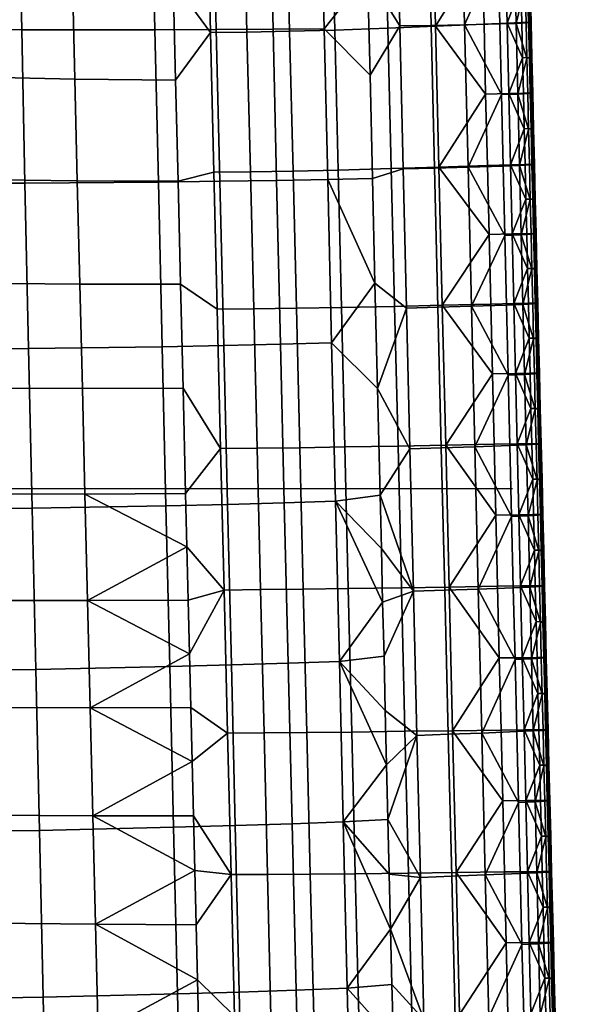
# Model space of a CAD drawing. Header units: millimetres. Extents: x -318 to 318, y -277 to 279.
# Tile 249 of 256: x 169 to 237, y -64 to 58. Entities that reach past the tile are written whole.
import ezdxf

# ---------------------------------------------------------------- set-up
doc = ezdxf.new("R2010")
doc.units = ezdxf.units.MM
doc.header["$MEASUREMENT"] = 0
for name, color, linetype, true_color in [('nozky', 7, 'Continuous', 0x1e1e1e), ('osy', 6, 'Continuous', 0xff00ff), ('sedak', 7, 'Continuous', 0xd0b57f)]:
    doc.layers.add(name, color=color, linetype=linetype, true_color=true_color)

msp = doc.modelspace()

# ---------------------------------------------------------------- linework, layer by layer
at = {"layer": 'osy'}
msp.add_line((230, 0), (-230, 0), dxfattribs=at)

# ---------------------------------------------------------------- meshes
at = {"layer": 'nozky'}
mesh = msp.add_polyface(dxfattribs=at)
corners = [(215.5, 200.57), (214.52, 195.66, 4.5), (210.02, 197.03, 4.5), (211.93, 201.65), (205.87, 199.25, 4.5), (208.65, 203.41), (222.91, 200.57), (223.88, 195.66, 4.5), (219.2, 195.2, 4.5), (219.2, 200.2), (229.76, 203.41), (232.54, 199.25, 4.5), (228.39, 197.03, 4.5), (226.47, 201.65), (200.57, -222.91), (200.2, -219.2), (201.65, -211.93), (200.57, -215.5), (203.41, -208.65), (205.77, -205.77), (208.65, -203.41), (226.47, -201.65), (236.76, -211.93), (235, -208.65), (232.64, -205.77), (215.5, -200.57), (219.2, -200.2), (211.93, -201.65), (222.91, -200.57), (229.76, -203.41), (203.41, -208.65), (199.25, -205.87, 4.5), (202.23, -202.23, 4.5), (205.77, -205.77), (200.57, -215.5), (195.66, -214.52, 4.5), (197.03, -210.02, 4.5), (201.65, -211.93), (200.2, -219.2), (195.2, -219.2, 4.5), (236.76, -211.93), (241.38, -210.02, 4.5), (242.74, -214.52, 4.5), (237.84, -215.5), (232.64, -205.77), (236.17, -202.23, 4.5), (239.16, -205.87, 4.5), (235, -208.65), (243.2, -219.2, 4.5), (238.2, -219.2), (226.47, -201.65), (228.39, -197.03, 4.5), (232.54, -199.25, 4.5), (229.76, -203.41), (219.2, -200.2), (219.2, -195.2, 4.5), (223.88, -195.66, 4.5), (222.91, -200.57), (211.93, -201.65), (210.02, -197.03, 4.5), (214.52, -195.66, 4.5), (215.5, -200.57), (205.77, -205.77), (202.23, -202.23, 4.5), (205.87, -199.25, 4.5), (208.65, -203.41)]
mesh.append_faces([[corners[k] for k in face] for face in [(0, 1, 2, 3), (3, 2, 4, 5), (6, 7, 8, 9), (10, 11, 12, 13), (13, 12, 7, 6), (9, 8, 1, 0), (14, 15, 16, 16), (16, 15, 17, 17), (16, 18, 19, 19), (16, 19, 20, 20), (21, 22, 16, 16), (23, 22, 24, 24), (20, 25, 26, 26), (25, 20, 27, 27), (20, 26, 16, 16), (26, 21, 16, 16), (21, 26, 28, 28), (22, 21, 29, 29), (29, 24, 22, 22), (30, 31, 32, 33), (34, 35, 36, 37), (37, 36, 31, 30), (38, 39, 35, 34), (40, 41, 42, 43), (44, 45, 46, 47), (47, 46, 41, 40), (43, 42, 48, 49), (50, 51, 52, 53), (54, 55, 56, 57), (57, 56, 51, 50), (58, 59, 60, 61), (62, 63, 64, 65), (65, 64, 59, 58), (61, 60, 55, 54), (53, 52, 45, 44)]])
at = {"layer": 'sedak'}
mesh = msp.add_polyface(dxfattribs=at)
corners = [(163.05, 38.39, 462.04), (163.35, 25.51, 462.31), (176.38, 25.4, 463.83), (176.07, 38.2, 463.56), (139.55, 38.9, 457.87), (162.47, 63.5, 461.52), (162.75, 51.1, 461.78), (175.77, 50.81, 463.29), (175.48, 63.09, 463.04), (139.05, 64.42, 457.34), (161.92, 86.7, 461.06), (162.19, 75.42, 461.28), (175.19, 74.88, 462.81), (174.92, 86.03, 462.59), (138.58, 88.11, 456.86), (161.01, 121.98, 460.52), (161.43, 106.64, 460.71), (174.42, 105.74, 462.27), (173.99, 120.94, 462.13), (137.79, 124.25, 456.3), (160.68, 131.91, 460.62), (160.84, 127.58, 460.51), (173.81, 126.52, 462.15), (173.65, 130.86, 462.3), (137.5, 134.38, 456.41), (188.55, 38.15, 463.62), (188.86, 25.4, 463.89), (188.25, 50.69, 463.36), (187.95, 62.9, 463.11), (187.39, 85.7, 462.68), (187.67, 74.62, 462.88), (187.13, 95.99, 462.52), (186.89, 105.32, 462.41), (186.67, 113.55, 462.36), (186.46, 120.52, 462.37), (186.12, 130.55, 462.69), (169.19, 56.92, 413.46), (185.69, 56.92, 419.24), (186.12, 38.05, 419.34), (169.59, 37.92, 413.45), (168.75, 77.29, 413.71), (185.24, 77.09, 419.35), (168.34, 96.82, 414.38), (184.8, 96.39, 419.86), (167.93, 116.54, 415.8), (184.37, 115.82, 421.07), (175.95, 133.5, 420.74), (183.99, 132.96, 423.31), (151.67, 57.03, 408.34), (152.04, 37.92, 408.23), (151.29, 77.56, 408.73), (150.92, 97.29, 409.55), (150.55, 117.27, 411.14), (158.96, 134.58, 415.92), (167.57, 134.05, 418.26)]
mesh.append_faces([[corners[k] for k in face] for face in [(0, 1, 2, 3), (1, 0, 4, 4), (5, 6, 7, 8), (6, 0, 3, 7), (6, 5, 9, 9), (4, 0, 6, 6), (9, 4, 6, 6), (10, 11, 12, 13), (11, 5, 8, 12), (11, 10, 14, 14), (9, 5, 11, 11), (14, 9, 11, 11), (15, 16, 17, 18), (16, 10, 13, 17), (16, 15, 19, 19), (14, 10, 16, 16), (19, 14, 16, 16), (20, 21, 22, 23), (21, 15, 18, 22), (19, 15, 21, 21), (24, 19, 21, 21), (25, 3, 2, 26), (7, 3, 25, 27), (27, 28, 8, 7), (29, 13, 12, 30), (13, 29, 31, 31), (30, 12, 8, 28), (17, 32, 33, 33), (22, 34, 35, 35), (18, 33, 34, 34), (17, 31, 32, 32), (17, 13, 31, 31), (18, 17, 33, 33), (18, 34, 22, 22), (36, 37, 38, 39), (40, 41, 37, 36), (42, 43, 41, 40), (44, 45, 43, 42), (46, 47, 45, 45), (45, 44, 46, 46), (48, 36, 39, 49), (50, 40, 36, 48), (51, 42, 40, 50), (52, 44, 42, 51), (53, 54, 44, 44), (44, 52, 53, 53)]])
mesh = msp.add_polyface(dxfattribs=at)
corners = [(200.32, 56.99, 425.07), (206.66, 57.05, 427.81), (207.1, 38.37, 428.06), (200.76, 38.26, 425.27), (199.86, 76.98, 425.05), (206.2, 76.95, 427.73), (199.42, 96.04, 425.39), (205.75, 95.9, 428), (193.29, 56.95, 422.19), (193.73, 38.15, 422.34), (192.84, 77.03, 422.23), (192.4, 96.21, 422.65), (185.69, 56.92, 419.24), (186.12, 38.05, 419.34), (185.24, 77.09, 419.35), (184.8, 96.39, 419.86), (212.95, 25.52, 430.84), (212.64, 38.48, 430.62), (212.34, 51.31, 430.41), (212.04, 63.89, 430.26), (211.76, 76.1, 430.2), (211.22, 98.93, 430.49), (211.48, 87.82, 430.26), (210.98, 109.3, 430.91), (208.39, 39.54, 459.68), (208.8, 22.5, 460.04), (215.39, 22.64, 457.7), (214.97, 39.72, 457.35), (202.8, 39.42, 461.26), (203.21, 22.4, 461.62), (197.51, 39.33, 462.42), (197.93, 22.32, 462.78), (193, 39.28, 463.14), (193.41, 22.28, 463.5), (207.97, 56.9, 459.32), (214.55, 57.13, 456.99), (202.38, 56.75, 460.9), (197.09, 56.65, 462.07), (192.58, 56.6, 462.79), (207.54, 74.54, 459), (214.13, 74.85, 456.67), (201.96, 74.35, 460.57), (196.67, 74.22, 461.73), (192.16, 74.17, 462.44), (207.13, 91.27, 458.77), (213.71, 91.67, 456.47), (201.54, 91.01, 460.32), (196.25, 90.84, 461.46), (191.74, 90.77, 462.16), (206.71, 107.42, 458.71), (213.3, 107.97, 456.47), (201.13, 107.06, 460.21), (195.84, 106.83, 461.31), (191.33, 106.73, 461.99), (188.55, 38.15, 463.62), (188.86, 25.4, 463.89), (215.2, 93.2, 432.11), (188.25, 50.69, 463.36), (187.67, 74.62, 462.88), (187.95, 62.9, 463.11), (186.89, 105.32, 462.41), (187.13, 95.99, 462.52), (187.39, 85.7, 462.68)]
mesh.append_faces([[corners[k] for k in face] for face in [(0, 1, 2, 3), (4, 5, 1, 0), (6, 7, 5, 4), (8, 0, 3, 9), (10, 4, 0, 8), (11, 6, 4, 10), (12, 8, 9, 13), (14, 10, 8, 12), (15, 11, 10, 14), (16, 2, 17, 17), (18, 1, 19, 19), (20, 19, 5, 5), (18, 17, 2, 1), (1, 5, 19, 19), (7, 21, 22, 22), (23, 21, 7, 7), (5, 7, 22, 20), (24, 25, 26, 27), (28, 29, 25, 24), (30, 31, 29, 28), (32, 33, 31, 30), (34, 24, 27, 35), (36, 28, 24, 34), (37, 30, 28, 36), (38, 32, 30, 37), (39, 34, 35, 40), (41, 36, 34, 39), (42, 37, 36, 41), (43, 38, 37, 42), (44, 39, 40, 45), (46, 41, 39, 44), (47, 42, 41, 46), (48, 43, 42, 47), (49, 44, 45, 50), (51, 46, 44, 49), (52, 47, 46, 51), (53, 48, 47, 52), (33, 32, 54, 55), (56, 22, 21, 21), (32, 38, 57, 54), (58, 59, 43, 43), (59, 38, 43, 43), (48, 53, 60, 61), (38, 59, 57, 57), (43, 48, 62, 58), (61, 62, 48, 48)]])
mesh = msp.add_polyface(dxfattribs=at)
corners = [(224.06, 57.54, 436.43), (224.48, 39.89, 436.76), (220.33, 39.78, 434.44), (219.91, 57.47, 434.13), (228.41, 57.65, 439.36), (228.61, 48.89, 439.52), (231.77, 53.43, 443.04), (231.88, 49.04, 443.13), (230.66, 48.97, 441.43), (230.45, 57.73, 441.26), (231.67, 57.79, 442.96), (231.14, 57.82, 447.7), (231.24, 53.47, 447.78), (232.08, 53.49, 446.53), (231.97, 57.84, 446.45), (231.34, 49.08, 447.87), (232.18, 49.1, 446.62), (232.5, 49.09, 445.43), (232.39, 53.49, 445.35), (232.29, 57.84, 445.26), (232.27, 53.46, 444.2), (232.16, 57.82, 444.11), (232.37, 49.07, 444.28), (226.46, 57.64, 451.28), (226.66, 48.93, 451.45), (229.52, 49.03, 449.55), (229.31, 57.75, 449.37), (220.46, 57.37, 454.44), (220.88, 39.9, 454.79), (219.49, 75.63, 433.93), (216.04, 57.41, 432.17), (215.61, 75.62, 432), (223.63, 75.66, 436.2), (228.19, 66.8, 439.21), (231.56, 62.39, 442.88), (230.23, 66.87, 441.11), (231.45, 66.93, 442.81), (230.92, 66.94, 447.54), (231.03, 62.41, 447.62), (231.86, 62.44, 446.36), (231.76, 66.97, 446.29), (232.18, 62.44, 445.18), (232.07, 66.98, 445.11), (232.05, 62.42, 444.03), (231.95, 66.96, 443.96), (226.24, 66.72, 451.11), (229.09, 66.86, 449.21), (220.04, 75.18, 454.13), (214.13, 74.85, 456.67), (214.55, 57.13, 456.99), (212.34, 51.31, 430.41), (212.04, 63.89, 430.26)]
mesh.append_faces([[corners[k] for k in face] for face in [(0, 1, 2, 3), (0, 4, 5, 5), (1, 0, 5, 5), (6, 7, 8, 8), (9, 10, 6, 6), (8, 9, 6, 6), (9, 8, 5, 4), (11, 12, 13, 14), (12, 15, 16, 13), (13, 16, 17, 18), (14, 13, 18, 19), (19, 18, 20, 21), (18, 17, 22, 20), (20, 22, 7, 6), (21, 20, 6, 10), (23, 24, 25, 26), (12, 11, 26, 26), (25, 15, 12, 12), (26, 25, 12, 12), (24, 23, 27, 27), (27, 28, 24, 24), (29, 3, 30, 31), (32, 0, 3, 29), (33, 4, 0, 0), (0, 32, 33, 33), (34, 10, 9, 9), (35, 36, 34, 34), (9, 35, 34, 34), (35, 9, 4, 33), (37, 38, 39, 40), (38, 11, 14, 39), (39, 14, 19, 41), (40, 39, 41, 42), (42, 41, 43, 44), (41, 19, 21, 43), (43, 21, 10, 34), (44, 43, 34, 36), (45, 23, 26, 46), (38, 37, 46, 46), (26, 11, 38, 38), (46, 26, 38, 38), (27, 23, 45, 45), (47, 27, 45, 45), (48, 49, 27, 47), (30, 50, 51, 51), (31, 30, 51, 51)]])
mesh = msp.add_polyface(dxfattribs=at)
corners = [(220.33, 39.78, 434.44), (220.74, 22.53, 434.77), (216.87, 22.42, 432.77), (216.45, 39.7, 432.45), (224.48, 39.89, 436.76), (224.89, 22.65, 437.11), (228.82, 40.02, 439.71), (229.03, 31.44, 439.88), (232.19, 35.89, 443.4), (232.29, 31.59, 443.49), (231.07, 31.52, 441.79), (230.87, 40.1, 441.61), (232.09, 40.17, 443.31), (231.55, 40.22, 448.06), (231.66, 35.94, 448.14), (232.49, 35.95, 446.89), (232.39, 40.23, 446.8), (231.76, 31.65, 448.23), (232.6, 31.66, 446.98), (232.91, 31.65, 445.8), (232.81, 35.95, 445.71), (232.71, 40.23, 445.62), (232.68, 35.92, 444.56), (232.58, 40.2, 444.47), (232.79, 31.62, 444.65), (226.88, 40.09, 451.63), (227.08, 31.54, 451.81), (229.93, 31.62, 449.91), (229.73, 40.18, 449.73), (231.86, 27.34, 448.32), (220.88, 39.9, 454.79), (221.29, 22.78, 455.15), (214.97, 39.72, 457.35), (215.39, 22.64, 457.7), (219.91, 57.47, 434.13), (216.04, 57.41, 432.17), (228.61, 48.89, 439.52), (231.98, 44.61, 443.22), (230.66, 48.97, 441.43), (231.88, 49.04, 443.13), (231.34, 49.08, 447.87), (231.45, 44.66, 447.96), (232.29, 44.68, 446.71), (232.18, 49.1, 446.62), (232.6, 44.67, 445.52), (232.5, 49.09, 445.43), (232.48, 44.65, 444.37), (232.37, 49.07, 444.28), (226.66, 48.93, 451.45), (229.52, 49.03, 449.55), (214.55, 57.13, 456.99), (220.46, 57.37, 454.44), (212.95, 25.52, 430.84), (212.64, 38.48, 430.62), (212.34, 51.31, 430.41)]
mesh.append_faces([[corners[k] for k in face] for face in [(0, 1, 2, 3), (4, 5, 1, 0), (4, 6, 7, 7), (5, 4, 7, 7), (8, 9, 10, 10), (11, 12, 8, 8), (10, 11, 8, 8), (11, 10, 7, 6), (13, 14, 15, 16), (14, 17, 18, 15), (15, 18, 19, 20), (16, 15, 20, 21), (21, 20, 22, 23), (20, 19, 24, 22), (22, 24, 9, 8), (23, 22, 8, 12), (25, 26, 27, 28), (29, 17, 27, 27), (14, 13, 28, 28), (27, 17, 14, 14), (28, 27, 14, 14), (26, 25, 30, 30), (30, 31, 26, 26), (32, 33, 31, 30), (34, 0, 3, 35), (36, 6, 4, 4), (37, 12, 11, 11), (38, 39, 37, 37), (11, 38, 37, 37), (38, 11, 6, 36), (40, 41, 42, 43), (41, 13, 16, 42), (42, 16, 21, 44), (43, 42, 44, 45), (45, 44, 46, 47), (44, 21, 23, 46), (46, 23, 12, 37), (47, 46, 37, 39), (48, 25, 28, 49), (41, 40, 49, 49), (28, 13, 41, 41), (49, 28, 41, 41), (30, 25, 48, 48), (50, 32, 30, 51), (3, 2, 52, 53), (53, 54, 35, 3)]])
mesh = msp.add_polyface(dxfattribs=at)
corners = [(164.91, -40.44, 463.7), (165.23, -53.82, 463.98), (178.31, -53.98, 465.49), (177.98, -40.52, 465.21), (141.16, -40.16, 459.52), (164.28, -13.82, 463.14), (164.59, -27.1, 463.42), (177.65, -27.13, 464.93), (177.33, -13.83, 464.65), (140.62, -13.65, 458.97), (163.66, 12.51, 462.59), (163.96, -0.61, 462.86), (177.01, -0.63, 464.37), (176.7, 12.45, 464.1), (163.35, 25.51, 462.31), (176.38, 25.4, 463.83), (140.08, 12.75, 458.41), (190.8, -54.06, 465.55), (190.63, -47.29, 465.41), (190.47, -40.54, 465.27), (190.3, -33.81, 465.13), (190.14, -27.11, 464.99), (189.98, -20.43, 464.85), (189.81, -13.78, 464.71), (189.65, -7.17, 464.57), (189.49, -0.58, 464.43), (188.86, 25.4, 463.89), (189.18, 12.48, 464.16), (188, -41.95, 420.76), (195.64, -41.73, 423.81), (196.14, -62.38, 424.38), (188.5, -62.61, 421.35), (187.53, -22.03, 420.27), (195.16, -21.82, 423.34), (187.06, -2.09, 419.87), (194.68, -1.91, 422.94), (186.59, 17.64, 419.57), (194.21, 17.79, 422.61), (186.12, 38.05, 419.34), (193.73, 38.15, 422.34), (170.93, -22.37, 414.23), (171.38, -42.33, 414.72), (170.48, -2.39, 413.85), (170.04, 17.41, 413.59), (169.59, 37.92, 413.45), (153.23, -22.55, 408.82), (153.64, -42.56, 409.31), (152.83, -2.53, 408.48), (152.44, 17.32, 408.28), (152.04, 37.92, 408.23), (194.69, -30.28, 464.6), (194.26, -12.53, 464.23), (193.83, 5, 463.86), (193.41, 22.28, 463.5), (195.12, -47.82, 464.97)]
mesh.append_faces([[corners[k] for k in face] for face in [(0, 1, 2, 3), (1, 0, 4, 4), (5, 6, 7, 8), (6, 0, 3, 7), (4, 0, 6, 6), (9, 4, 6, 6), (10, 11, 12, 13), (11, 5, 8, 12), (9, 5, 11, 11), (14, 10, 13, 15), (16, 10, 14, 14), (2, 17, 18, 18), (3, 19, 20, 20), (7, 21, 22, 22), (8, 22, 23, 23), (7, 20, 21, 21), (3, 18, 19, 19), (3, 2, 18, 18), (7, 3, 20, 20), (12, 24, 25, 25), (26, 15, 13, 27), (27, 13, 12, 25), (24, 12, 8, 8), (22, 8, 7, 7), (8, 23, 24, 24), (28, 29, 30, 31), (32, 33, 29, 28), (34, 35, 33, 32), (36, 37, 35, 34), (38, 39, 37, 36), (40, 32, 28, 41), (42, 34, 32, 40), (43, 36, 34, 42), (44, 38, 36, 43), (45, 40, 41, 46), (47, 42, 40, 45), (48, 43, 42, 47), (49, 44, 43, 48), (50, 51, 22, 21), (51, 52, 25, 24), (52, 53, 26, 27), (54, 19, 18, 18), (50, 21, 20, 20), (51, 24, 23, 23), (52, 27, 25, 25), (23, 22, 51, 51)]])
mesh = msp.add_polyface(dxfattribs=at)
corners = [(201.71, -1.72, 425.92), (208.05, -1.53, 428.75), (208.54, -21.41, 429.17), (202.19, -21.62, 426.33), (201.24, 17.95, 425.57), (207.58, 18.11, 428.39), (200.76, 38.26, 425.27), (207.1, 38.37, 428.06), (194.21, 17.79, 422.61), (194.68, -1.91, 422.94), (193.73, 38.15, 422.34), (213.9, -14.05, 431.61), (213.74, -7.39, 431.48), (213.58, -0.75, 431.34), (213.27, 12.44, 431.08), (212.95, 25.52, 430.84), (221.16, 5.09, 435.12), (221.59, -12.56, 435.48), (217.71, -12.69, 433.47), (217.29, 4.97, 433.11), (225.31, 5.22, 437.46), (225.74, -12.42, 437.83), (229.87, -3.41, 440.61), (230.08, -12.25, 440.8), (229.66, 5.38, 440.43), (227.92, -3.23, 452.54), (227.71, 5.55, 452.36), (221.71, 5.43, 455.52), (222.14, -12.16, 455.89), (228.13, -12.07, 452.73), (215.81, 5.32, 458.07), (216.23, -12.25, 458.43), (209.22, 5.21, 460.4), (209.64, -12.35, 460.77), (203.63, 5.12, 461.98), (204.06, -12.42, 462.35), (198.34, 5.05, 463.14), (198.77, -12.48, 463.51), (193.83, 5, 463.86), (194.26, -12.53, 464.23), (220.74, 22.53, 434.77), (216.87, 22.42, 432.77), (224.89, 22.65, 437.11), (229.45, 14.12, 440.24), (229.24, 22.8, 440.06), (227.5, 14.27, 452.17), (227.29, 22.93, 451.99), (221.29, 22.78, 455.15), (215.39, 22.64, 457.7), (208.8, 22.5, 460.04), (203.21, 22.4, 461.62), (197.93, 22.32, 462.78), (193.41, 22.28, 463.5), (229.03, 31.44, 439.88), (227.08, 31.54, 451.81), (230.14, 22.99, 450.09), (229.93, 31.62, 449.91)]
mesh.append_faces([[corners[k] for k in face] for face in [(0, 1, 2, 3), (4, 5, 1, 0), (6, 7, 5, 4), (8, 4, 0, 9), (10, 6, 4, 8), (11, 1, 12, 12), (12, 1, 13, 13), (14, 5, 15, 15), (14, 13, 1, 5), (11, 2, 1, 1), (15, 5, 7, 7), (16, 17, 18, 19), (20, 21, 17, 16), (22, 23, 21, 21), (20, 24, 22, 22), (21, 20, 22, 22), (25, 26, 27, 27), (28, 29, 25, 25), (27, 28, 25, 25), (30, 31, 28, 27), (32, 33, 31, 30), (34, 35, 33, 32), (36, 37, 35, 34), (38, 39, 37, 36), (40, 16, 19, 41), (42, 20, 16, 40), (43, 24, 20, 20), (42, 44, 43, 43), (20, 42, 43, 43), (45, 46, 47, 47), (27, 26, 45, 45), (47, 27, 45, 45), (48, 30, 27, 47), (49, 32, 30, 48), (50, 34, 32, 49), (51, 36, 34, 50), (52, 38, 36, 51), (53, 44, 42, 42), (54, 46, 55, 56), (47, 46, 54, 54), (18, 11, 12, 12), (18, 12, 13, 13), (19, 18, 13, 13), (41, 14, 15, 15), (19, 14, 41, 41), (19, 13, 14, 14)]])
mesh = msp.add_polyface(dxfattribs=at)
corners = [(273.38, 21.06, 749.61), (271.65, 32.82, 759.66), (269.27, 33.39, 751.89), (279.63, 8.66, 755.07), (267.67, 18.39, 646.66), (278.87, -11.12, 646.8), (280.44, -13.58, 672.14), (268.92, 17.19, 673.8), (267.36, 18.4, 622.65), (277.98, -9.49, 624.46), (267.94, 18.17, 612.4), (278.23, -9.12, 615.03), (268.49, 18.05, 607.8), (278.63, -9.02, 610.81), (265.62, 35.23, 730.66), (273.45, 12.33, 727.02), (275.15, 10.99, 738.07), (267.27, 34.23, 742.13), (263.14, 37.27, 703.97), (270.83, 15, 701.51), (261.45, 38.67, 674.71), (260.45, 38.95, 646), (260.41, 38.07, 620.76), (261.09, 37.55, 610.04), (261.7, 37.35, 605.24), (272.21, 9.73, 604.66), (274.86, 2.5, 605.57), (269.25, 17.96, 603.58), (266, 27.18, 602.3), (233.33, 1.22, 447.62), (233.44, -3.18, 447.71), (233.75, -3.19, 446.53), (233.65, 1.21, 446.44), (233.22, 5.61, 447.53), (233.54, 5.6, 446.34), (232.6, -3.17, 448.96), (232.71, -7.59, 449.06), (233.54, -7.59, 447.8), (233.52, 1.18, 445.29), (233.41, 5.57, 445.19), (233.63, -3.22, 445.38), (233.13, -3.25, 444.22), (233.03, 1.15, 444.13), (232.92, 5.54, 444.04), (232.91, 18.69, 447.25), (233.01, 14.35, 447.34), (233.33, 14.33, 446.16), (233.22, 18.68, 446.07), (232.8, 23.02, 447.16), (233.12, 23.01, 445.98), (233.12, 9.99, 447.43), (233.43, 9.97, 446.25), (233.31, 9.95, 445.1), (233.2, 14.31, 445.01), (232.81, 9.91, 443.95), (232.71, 14.27, 443.86), (233.1, 18.65, 444.92), (232.99, 22.99, 444.83), (233.02, 27.34, 445.89), (232.89, 27.31, 444.74), (267.92, 27.89, 594.83), (273.96, 10.62, 597.42), (272.79, 10.72, 600.78), (266.74, 27.87, 598.31), (275.28, 10.52, 594.45), (270.69, 28.06, 589.03), (273.83, 18.83, 590.5), (273.73, 28.3, 584.69), (276.87, 18.9, 586.22), (267.75, 36.75, 587.63), (262.5, 37.22, 600.86)]
mesh.append_faces([[corners[k] for k in face] for face in [(0, 1, 2, 2), (0, 3, 1, 1), (4, 5, 6, 7), (8, 9, 5, 4), (10, 11, 9, 8), (12, 13, 11, 10), (14, 15, 16, 17), (18, 19, 15, 14), (20, 7, 19, 18), (21, 4, 7, 20), (22, 8, 4, 21), (23, 10, 8, 22), (24, 12, 10, 23), (16, 0, 17, 17), (12, 25, 26, 26), (25, 12, 27, 27), (24, 28, 12, 12), (27, 12, 28, 28), (29, 30, 31, 32), (33, 29, 32, 34), (35, 36, 37, 30), (34, 32, 38, 39), (32, 31, 40, 38), (38, 40, 41, 42), (39, 38, 42, 43), (44, 45, 46, 47), (48, 44, 47, 49), (50, 33, 34, 51), (45, 50, 51, 46), (46, 51, 52, 53), (51, 34, 39, 52), (52, 39, 43, 54), (53, 52, 54, 55), (49, 47, 56, 57), (47, 46, 53, 56), (58, 49, 57, 59), (60, 61, 62, 63), (64, 61, 60, 60), (60, 65, 66, 66), (66, 64, 60, 60), (67, 68, 66, 65), (69, 65, 60, 60), (62, 25, 27, 27), (63, 62, 27, 28), (28, 70, 63, 63), (26, 25, 62, 62)]])
mesh = msp.add_polyface(dxfattribs=at)
corners = [(233.03, 1.15, 444.13), (233.13, -3.25, 444.22), (231.91, -3.32, 442.52), (231.7, 5.47, 442.34), (232.92, 5.54, 444.04), (229.87, -3.41, 440.61), (229.66, 5.38, 440.43), (232.39, 5.61, 448.78), (232.49, 1.23, 448.87), (233.33, 1.22, 447.62), (233.22, 5.61, 447.53), (232.6, -3.17, 448.96), (233.44, -3.18, 447.71), (227.71, 5.55, 452.36), (227.92, -3.23, 452.54), (230.77, -3.19, 450.64), (230.56, 5.59, 450.46), (232.71, -7.59, 449.06), (232.61, 18.62, 443.77), (232.71, 14.27, 443.86), (231.49, 14.21, 442.16), (231.28, 22.89, 441.97), (232.5, 22.95, 443.67), (232.81, 9.91, 443.95), (229.45, 14.12, 440.24), (229.24, 22.8, 440.06), (231.97, 23.02, 448.42), (232.07, 18.69, 448.51), (232.91, 18.69, 447.25), (232.8, 23.02, 447.16), (232.18, 14.34, 448.6), (233.01, 14.35, 447.34), (232.28, 9.99, 448.69), (233.12, 9.99, 447.43), (233.1, 18.65, 444.92), (233.2, 14.31, 445.01), (232.99, 22.99, 444.83), (227.29, 22.93, 451.99), (227.5, 14.27, 452.17), (230.35, 14.32, 450.27), (230.14, 22.99, 450.09), (232.4, 27.28, 443.58), (231.07, 31.52, 441.79), (232.29, 31.59, 443.49), (229.03, 31.44, 439.88), (231.76, 31.65, 448.23), (231.86, 27.34, 448.32), (232.7, 27.35, 447.07), (232.6, 31.66, 446.98), (233.12, 23.01, 445.98), (233.02, 27.34, 445.89), (232.91, 31.65, 445.8), (232.89, 27.31, 444.74), (232.79, 31.62, 444.65), (229.93, 31.62, 449.91)]
mesh.append_faces([[corners[k] for k in face] for face in [(0, 1, 2, 2), (3, 4, 0, 0), (2, 3, 0, 0), (3, 2, 5, 6), (7, 8, 9, 10), (8, 11, 12, 9), (13, 14, 15, 16), (17, 11, 15, 15), (8, 7, 16, 16), (15, 11, 8, 8), (16, 15, 8, 8), (18, 19, 20, 20), (21, 22, 18, 18), (20, 21, 18, 18), (23, 4, 3, 3), (20, 19, 23, 23), (3, 20, 23, 23), (20, 3, 6, 24), (21, 20, 24, 25), (26, 27, 28, 29), (27, 30, 31, 28), (30, 32, 33, 31), (32, 7, 10, 33), (34, 35, 19, 18), (36, 34, 18, 22), (37, 38, 39, 40), (38, 13, 16, 39), (32, 30, 39, 39), (16, 7, 32, 32), (39, 16, 32, 32), (27, 26, 40, 40), (39, 30, 27, 27), (40, 39, 27, 27), (41, 22, 21, 21), (42, 43, 41, 41), (21, 42, 41, 41), (42, 21, 25, 44), (45, 46, 47, 48), (46, 26, 29, 47), (47, 29, 49, 50), (48, 47, 50, 51), (51, 50, 52, 53), (52, 36, 22, 41), (53, 52, 41, 43), (40, 26, 46, 46), (54, 40, 46, 46)]])
mesh = msp.add_polyface(dxfattribs=at)
corners = [(202.68, -41.51, 426.79), (209.02, -41.29, 429.62), (209.52, -61.91, 430.13), (203.18, -62.14, 427.33), (202.19, -21.62, 426.33), (208.54, -21.41, 429.17), (195.64, -41.73, 423.81), (196.14, -62.38, 424.38), (195.16, -21.82, 423.34), (194.68, -1.91, 422.94), (201.71, -1.72, 425.92), (214.89, -54.59, 432.52), (214.73, -47.77, 432.36), (214.56, -40.97, 432.2), (214.39, -34.2, 432.05), (214.23, -27.46, 431.9), (214.07, -20.74, 431.76), (213.9, -14.05, 431.61), (229.21, -56.28, 453.65), (229, -47.49, 453.47), (223, -47.57, 456.63), (222.03, -30.41, 435.86), (222.46, -48.02, 436.24), (218.58, -48.16, 434.25), (218.15, -30.55, 433.85), (226.17, -30.26, 438.21), (226.6, -47.86, 438.58), (230.73, -38.87, 441.35), (228.78, -38.67, 453.28), (228.57, -29.89, 453.1), (222.57, -29.97, 456.26), (216.67, -30.05, 458.81), (217.1, -47.64, 459.18), (210.08, -30.14, 461.14), (210.51, -47.72, 461.51), (204.5, -30.2, 462.72), (204.93, -47.77, 463.09), (199.21, -30.25, 463.88), (199.63, -47.8, 464.25), (194.69, -30.28, 464.6), (195.12, -47.82, 464.97), (221.59, -12.56, 435.48), (217.71, -12.69, 433.47), (225.74, -12.42, 437.83), (230.3, -21.14, 440.98), (230.52, -30.09, 441.17), (228.35, -20.95, 452.91), (228.13, -12.07, 452.73), (222.14, -12.16, 455.89), (216.23, -12.25, 458.43), (209.64, -12.35, 460.77), (204.06, -12.42, 462.35), (198.77, -12.48, 463.51), (194.26, -12.53, 464.23), (190.3, -33.81, 465.13), (190.47, -40.54, 465.27), (190.63, -47.29, 465.41), (190.8, -54.06, 465.55)]
mesh.append_faces([[corners[k] for k in face] for face in [(0, 1, 2, 3), (4, 5, 1, 0), (6, 0, 3, 7), (8, 4, 0, 6), (9, 10, 4, 8), (11, 1, 12, 12), (12, 1, 13, 13), (14, 5, 15, 15), (15, 5, 16, 16), (5, 17, 16, 16), (1, 14, 13, 13), (14, 1, 5, 5), (11, 2, 1, 1), (18, 19, 20, 20), (21, 22, 23, 24), (25, 26, 22, 21), (26, 25, 27, 27), (28, 29, 30, 30), (20, 19, 28, 28), (30, 20, 28, 28), (31, 32, 20, 30), (33, 34, 32, 31), (35, 36, 34, 33), (37, 38, 36, 35), (39, 40, 38, 37), (41, 21, 24, 42), (43, 25, 21, 41), (44, 45, 25, 25), (25, 43, 44, 44), (46, 47, 48, 48), (30, 29, 46, 46), (48, 30, 46, 46), (49, 31, 30, 48), (50, 33, 31, 49), (51, 35, 33, 50), (52, 37, 35, 51), (53, 39, 37, 52), (23, 12, 13, 13), (24, 13, 14, 14), (23, 11, 12, 12), (24, 23, 13, 13), (42, 24, 15, 16), (42, 16, 17, 17), (15, 24, 14, 14), (40, 39, 54, 55), (56, 57, 40, 40)]])
mesh = msp.add_polyface(dxfattribs=at)
corners = [(225.74, -12.42, 437.83), (230.08, -12.25, 440.8), (230.3, -21.14, 440.98), (233.46, -16.54, 444.5), (233.56, -20.99, 444.59), (232.34, -21.05, 442.89), (232.13, -12.16, 442.71), (233.35, -12.1, 444.41), (233.67, -25.45, 444.69), (232.56, -30, 443.08), (230.52, -30.09, 441.17), (232.81, -12.01, 449.15), (232.92, -16.45, 449.24), (233.76, -16.46, 447.99), (233.65, -12.02, 447.9), (233.03, -20.91, 449.34), (233.87, -20.91, 448.08), (234.18, -20.93, 446.9), (234.08, -16.47, 446.81), (233.97, -12.03, 446.71), (233.14, -25.37, 449.43), (233.98, -25.37, 448.18), (233.25, -29.84, 449.52), (234.09, -29.85, 448.27), (234.4, -29.87, 447.09), (234.29, -25.39, 446.99), (234.17, -25.42, 445.84), (234.06, -20.95, 445.75), (234.28, -29.89, 445.94), (233.78, -29.93, 444.78), (233.95, -16.5, 445.66), (233.84, -12.06, 445.56), (228.13, -12.07, 452.73), (228.35, -20.95, 452.91), (231.2, -20.92, 451.01), (230.98, -12.03, 450.82), (228.57, -29.89, 453.1), (231.42, -29.86, 451.2), (233.24, -7.67, 444.32), (231.91, -3.32, 442.52), (233.13, -3.25, 444.22), (229.87, -3.41, 440.61), (232.71, -7.59, 449.06), (233.54, -7.59, 447.8), (233.86, -7.61, 446.62), (233.44, -3.18, 447.71), (233.75, -3.19, 446.53), (233.73, -7.63, 445.47), (233.63, -3.22, 445.38), (227.92, -3.23, 452.54), (230.77, -3.19, 450.64)]
mesh.append_faces([[corners[k] for k in face] for face in [(0, 1, 2, 2), (3, 4, 5, 5), (6, 7, 3, 3), (5, 6, 3, 3), (5, 4, 8, 8), (9, 5, 8, 8), (5, 9, 10, 2), (6, 5, 2, 1), (11, 12, 13, 14), (12, 15, 16, 13), (13, 16, 17, 18), (14, 13, 18, 19), (15, 20, 21, 16), (20, 22, 23, 21), (21, 23, 24, 25), (16, 21, 25, 17), (17, 25, 26, 27), (25, 24, 28, 26), (26, 28, 29, 8), (27, 26, 8, 4), (19, 18, 30, 31), (18, 17, 27, 30), (30, 27, 4, 3), (31, 30, 3, 7), (32, 33, 34, 35), (33, 36, 37, 34), (20, 15, 34, 34), (37, 22, 20, 20), (34, 37, 20, 20), (12, 11, 35, 35), (34, 15, 12, 12), (35, 34, 12, 12), (38, 7, 6, 6), (39, 40, 38, 38), (6, 39, 38, 38), (39, 6, 1, 41), (42, 11, 14, 43), (43, 14, 19, 44), (45, 43, 44, 46), (46, 44, 47, 48), (44, 19, 31, 47), (47, 31, 7, 38), (48, 47, 38, 40), (49, 32, 35, 50), (35, 11, 42, 42), (50, 35, 42, 42)]])
mesh = msp.add_polyface(dxfattribs=at)
corners = [(226.6, -47.86, 438.58), (230.95, -47.69, 441.54), (231.16, -56.48, 441.72), (232.99, -47.6, 443.45), (234.21, -47.53, 445.15), (234.32, -51.92, 445.24), (233.21, -56.39, 443.63), (233.68, -47.45, 449.89), (233.79, -51.84, 449.98), (234.62, -51.84, 448.73), (234.52, -47.45, 448.64), (234.94, -51.86, 447.55), (234.83, -47.47, 447.45), (234.81, -51.89, 446.4), (234.71, -47.5, 446.3), (229, -47.49, 453.47), (229.21, -56.28, 453.65), (232.06, -56.25, 451.75), (231.85, -47.46, 451.57), (230.73, -38.87, 441.35), (226.17, -30.26, 438.21), (230.52, -30.09, 441.17), (233.89, -34.31, 444.87), (234, -38.71, 444.97), (232.78, -38.78, 443.27), (232.56, -30, 443.08), (233.78, -29.93, 444.78), (234.1, -43.12, 445.06), (233.25, -29.84, 449.52), (233.36, -34.23, 449.61), (234.19, -34.23, 448.36), (234.09, -29.85, 448.27), (233.46, -38.62, 449.71), (234.3, -38.63, 448.45), (234.62, -38.65, 447.27), (234.51, -34.25, 447.18), (234.4, -29.87, 447.09), (233.57, -43.03, 449.8), (234.41, -43.04, 448.55), (234.72, -43.05, 447.36), (234.6, -43.08, 446.21), (234.49, -38.67, 446.12), (234.38, -34.28, 446.03), (234.28, -29.89, 445.94), (228.57, -29.89, 453.1), (228.78, -38.67, 453.28), (231.63, -38.63, 451.38), (231.42, -29.86, 451.2), (233.67, -25.45, 444.69)]
mesh.append_faces([[corners[k] for k in face] for face in [(0, 1, 2, 2), (3, 4, 5, 5), (6, 3, 5, 5), (3, 6, 2, 1), (7, 8, 9, 10), (10, 9, 11, 12), (12, 11, 13, 14), (14, 13, 5, 4), (15, 16, 17, 18), (8, 7, 18, 18), (18, 17, 8, 8), (19, 1, 0, 0), (20, 21, 19, 19), (22, 23, 24, 24), (25, 26, 22, 22), (24, 25, 22, 22), (27, 4, 3, 3), (24, 23, 27, 27), (3, 24, 27, 27), (24, 3, 1, 19), (25, 24, 19, 21), (28, 29, 30, 31), (29, 32, 33, 30), (30, 33, 34, 35), (31, 30, 35, 36), (32, 37, 38, 33), (37, 7, 10, 38), (38, 10, 12, 39), (33, 38, 39, 34), (34, 39, 40, 41), (39, 12, 14, 40), (40, 14, 4, 27), (41, 40, 27, 23), (36, 35, 42, 43), (35, 34, 41, 42), (42, 41, 23, 22), (43, 42, 22, 26), (44, 45, 46, 47), (45, 15, 18, 46), (37, 32, 46, 46), (18, 7, 37, 37), (46, 18, 37, 37), (29, 28, 47, 47), (46, 32, 29, 29), (47, 46, 29, 29), (48, 26, 25, 25)]])
mesh = msp.add_polyface(dxfattribs=at)
corners = [(166.81, -119.41, 465.39), (167.41, -142.99, 465.99), (180.44, -143.69, 467.45), (179.9, -120.12, 466.9), (166.19, -93.86, 464.82), (166.5, -106.83, 465.1), (179.61, -107.47, 466.62), (179.29, -94.4, 466.34), (142.87, -118.14, 461.25), (165.55, -67.23, 464.26), (165.87, -80.62, 464.54), (178.97, -81.02, 466.06), (178.64, -67.5, 465.77), (142.27, -92.87, 460.64), (165.23, -53.82, 463.98), (178.31, -53.98, 465.49), (141.71, -66.65, 460.08), (193.13, -155.06, 467.73), (192.92, -144.31, 467.48), (192.68, -132.83, 467.23), (192.11, -107.95, 466.69), (192.4, -120.67, 466.96), (191.79, -94.78, 466.41), (191.63, -88.06, 466.27), (191.46, -81.29, 466.12), (191.3, -74.48, 465.98), (191.13, -67.66, 465.84), (190.96, -60.85, 465.69), (190.8, -54.06, 465.55), (189.74, -119.55, 423.45), (197.4, -119.15, 426.31), (197.66, -137.48, 427.08), (189.99, -138.03, 424.33), (189.38, -100.51, 422.66), (197.03, -100.2, 425.59), (188.94, -81.14, 421.95), (196.58, -80.88, 424.94), (188.5, -62.61, 421.35), (196.14, -62.38, 424.38), (173.04, -120.33, 417.8), (173.29, -139.12, 418.89), (172.69, -101.09, 416.85), (172.27, -81.61, 416.03), (171.85, -63.03, 415.35), (171.38, -42.33, 414.72), (188, -41.95, 420.76), (155.16, -120.98, 412.65), (155.42, -140.05, 413.94), (154.82, -101.54, 411.57), (154.44, -81.95, 410.67), (154.06, -63.31, 409.96), (153.64, -42.56, 409.31), (196.83, -118.33, 466.45), (196.42, -101.19, 466.09), (195.99, -83.38, 465.71), (195.55, -65.35, 465.34), (195.12, -47.82, 464.97)]
mesh.append_faces([[corners[k] for k in face] for face in [(0, 1, 2, 3), (4, 5, 6, 7), (5, 0, 3, 6), (8, 0, 5, 5), (9, 10, 11, 12), (10, 4, 7, 11), (13, 4, 10, 10), (14, 9, 12, 15), (16, 9, 14, 14), (2, 17, 18, 18), (2, 18, 19, 19), (20, 6, 3, 21), (7, 22, 23, 23), (11, 23, 24, 24), (22, 7, 6, 20), (3, 19, 21, 21), (12, 25, 26, 26), (15, 27, 28, 28), (12, 26, 27, 27), (11, 24, 25, 25), (2, 19, 3, 3), (12, 11, 25, 25), (12, 27, 15, 15), (7, 23, 11, 11), (29, 30, 31, 32), (33, 34, 30, 29), (35, 36, 34, 33), (37, 38, 36, 35), (39, 29, 32, 40), (41, 33, 29, 39), (42, 35, 33, 41), (43, 37, 35, 42), (44, 45, 37, 43), (46, 39, 40, 47), (48, 41, 39, 46), (49, 42, 41, 48), (50, 43, 42, 49), (51, 44, 43, 50), (52, 53, 20, 21), (53, 54, 23, 22), (55, 56, 28, 27), (54, 55, 26, 25), (53, 22, 20, 20), (54, 25, 24, 24), (55, 27, 26, 26), (24, 23, 54, 54)]])
mesh = msp.add_polyface(dxfattribs=at)
corners = [(203.63, -80.63, 427.86), (209.97, -80.38, 430.62), (210.43, -99.62, 431.16), (204.07, -99.9, 428.45), (203.18, -62.14, 427.33), (209.52, -61.91, 430.13), (196.58, -80.88, 424.94), (197.03, -100.2, 425.59), (196.14, -62.38, 424.38), (216.19, -109.23, 433.92), (216.04, -102.53, 433.74), (215.89, -95.76, 433.56), (215.73, -88.93, 433.38), (215.56, -82.07, 433.2), (215.4, -75.18, 433.03), (215.23, -68.29, 432.85), (215.06, -61.43, 432.69), (214.89, -54.59, 432.52), (223.33, -83.8, 437.06), (223.76, -101.83, 437.48), (219.88, -102.01, 435.54), (219.45, -83.96, 435.09), (227.48, -83.63, 439.36), (227.91, -101.64, 439.76), (217.97, -83.38, 459.92), (218.41, -101.33, 460.3), (224.32, -101.28, 457.75), (223.88, -83.31, 457.38), (211.38, -83.42, 462.26), (211.82, -101.34, 462.63), (205.8, -83.43, 463.84), (206.23, -101.32, 464.21), (200.5, -83.41, 465), (200.94, -101.26, 465.37), (195.99, -83.38, 465.71), (196.42, -101.19, 466.09), (222.89, -65.65, 436.64), (219.01, -65.8, 434.65), (227.04, -65.49, 438.96), (217.53, -65.25, 459.54), (223.43, -65.18, 457), (210.94, -65.31, 461.88), (205.36, -65.35, 463.46), (200.06, -65.36, 464.62), (195.55, -65.35, 465.34), (222.46, -48.02, 436.24), (218.58, -48.16, 434.25), (226.6, -47.86, 438.58), (223, -47.57, 456.63), (229.21, -56.28, 453.65), (217.1, -47.64, 459.18), (210.51, -47.72, 461.51), (204.93, -47.77, 463.09), (199.63, -47.8, 464.25), (195.12, -47.82, 464.97)]
mesh.append_faces([[corners[k] for k in face] for face in [(0, 1, 2, 3), (4, 5, 1, 0), (6, 0, 3, 7), (8, 4, 0, 6), (9, 2, 10, 10), (11, 2, 12, 12), (12, 1, 13, 13), (2, 11, 10, 10), (14, 1, 15, 15), (15, 5, 16, 16), (5, 17, 16, 16), (1, 14, 13, 13), (15, 1, 5, 5), (12, 2, 1, 1), (18, 19, 20, 21), (22, 23, 19, 18), (24, 25, 26, 27), (28, 29, 25, 24), (30, 31, 29, 28), (32, 33, 31, 30), (34, 35, 33, 32), (36, 18, 21, 37), (38, 22, 18, 36), (39, 24, 27, 40), (41, 28, 24, 39), (42, 30, 28, 41), (43, 32, 30, 42), (44, 34, 32, 43), (45, 36, 37, 46), (47, 38, 36, 45), (48, 40, 49, 49), (50, 39, 40, 48), (51, 41, 39, 50), (52, 42, 41, 51), (53, 43, 42, 52), (54, 44, 43, 53), (21, 11, 12, 12), (21, 13, 14, 14), (37, 14, 15, 15), (21, 12, 13, 13), (37, 16, 17, 17), (37, 15, 16, 16), (20, 10, 11, 11), (21, 20, 11, 11), (46, 37, 17, 17), (21, 14, 37, 37)]])
mesh = msp.add_polyface(dxfattribs=at)
corners = [(227.04, -65.49, 438.96), (231.38, -65.31, 441.91), (231.6, -74.38, 442.1), (233.42, -65.22, 443.82), (234.64, -65.15, 445.52), (234.75, -69.68, 445.61), (233.64, -74.29, 444.01), (234.11, -65.06, 450.26), (234.22, -69.6, 450.36), (235.06, -69.6, 449.1), (234.95, -65.07, 449.01), (235.37, -69.62, 447.92), (235.26, -65.09, 447.82), (235.25, -69.65, 446.77), (235.14, -65.11, 446.67), (229.43, -65.1, 453.84), (229.65, -74.17, 454.03), (232.5, -74.14, 452.13), (232.28, -65.07, 451.94), (234.33, -74.14, 450.45), (223.43, -65.18, 457), (231.16, -56.48, 441.72), (226.6, -47.86, 438.58), (234.32, -51.92, 445.24), (234.43, -56.32, 445.33), (233.21, -56.39, 443.63), (234.54, -60.73, 445.43), (233.79, -51.84, 449.98), (233.89, -56.24, 450.08), (234.73, -56.24, 448.82), (234.62, -51.84, 448.73), (235.05, -56.26, 447.64), (234.94, -51.86, 447.55), (234, -60.65, 450.17), (234.84, -60.65, 448.91), (235.15, -60.67, 447.73), (235.03, -60.7, 446.58), (234.92, -56.29, 446.49), (234.81, -51.89, 446.4), (229.21, -56.28, 453.65), (232.06, -56.25, 451.75), (304.45, -54.55, 734.87), (304.05, -53.07, 739.57), (302.76, -51.53, 738.7), (303.12, -52.94, 734.13), (303.21, -53.88, 724.63), (305.96, -57.14, 725.57), (305.61, -56.65, 715.32), (302.76, -53.3, 714.85), (304.98, -55.34, 704.97), (302.07, -52.01, 704.87), (304.25, -53.77, 695.08), (301.31, -50.51, 695.23), (303.42, -51.99, 683.86), (302.62, -50.34, 672.93), (306.18, -53.92, 678.07), (304.29, -51.82, 744.41), (305.33, -54.5, 740.39)]
mesh.append_faces([[corners[k] for k in face] for face in [(0, 1, 2, 2), (3, 4, 5, 5), (6, 3, 5, 5), (3, 6, 2, 1), (7, 8, 9, 10), (10, 9, 11, 12), (12, 11, 13, 14), (14, 13, 5, 4), (15, 16, 17, 18), (8, 7, 18, 18), (17, 19, 8, 8), (18, 17, 8, 8), (16, 15, 20, 20), (21, 1, 0, 0), (0, 22, 21, 21), (23, 24, 25, 25), (26, 4, 3, 3), (25, 24, 26, 26), (3, 25, 26, 26), (25, 3, 1, 21), (27, 28, 29, 30), (30, 29, 31, 32), (28, 33, 34, 29), (33, 7, 10, 34), (34, 10, 12, 35), (29, 34, 35, 31), (31, 35, 36, 37), (35, 12, 14, 36), (36, 14, 4, 26), (37, 36, 26, 24), (32, 31, 37, 38), (38, 37, 24, 23), (39, 15, 18, 40), (33, 28, 40, 40), (18, 7, 33, 33), (40, 18, 33, 33), (40, 28, 27, 27), (20, 15, 39, 39), (41, 42, 43, 44), (41, 44, 45, 45), (45, 46, 41, 41), (47, 46, 45, 48), (49, 47, 48, 50), (51, 49, 50, 52), (53, 54, 55, 55), (56, 42, 57, 57)]])

doc.saveas('drawing.dxf')
